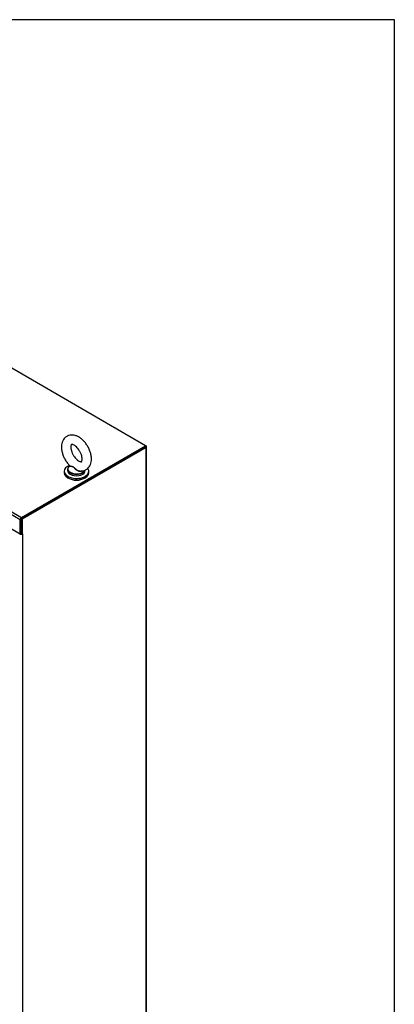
# Model space of a CAD drawing. Header units: inches. Extents: x 2 to 538, y -2 to 358.
# Tile 38 of 38: x 511 to 538, y 288 to 358. Entities that reach past the tile are written whole.
import ezdxf

# ---------------------------------------------------------------- set-up
doc = ezdxf.new("R2010")
doc.units = ezdxf.units.IN
doc.header["$MEASUREMENT"] = 0
for name, color, linetype in [('COM70110-2', 7, 'Continuous'), ('COM71188-5', 7, 'Continuous'), ('Default', 7, 'Continuous'), ('SCS86414', 7, 'Continuous'), ('WAF25377', 7, 'Continuous'), ('WAM254785', 7, 'Continuous')]:
    doc.layers.add(name, color=color, linetype=linetype)

# ---------------------------------------------------------------- blocks, each defined once
blk = doc.blocks.new('SE5')
at = {"layer": 'COM70110-2', "color": 7, "linetype": 'Continuous'}
for p, q in [((520.172, 327.878), (477.835, 352.321)), ((511.267, 322.621), (468.93, 347.064)), ((469.032, 347.239), (511.368, 322.796)), ((511.368, 322.796), (520.172, 327.878)), ((511.368, 322.718), (520.172, 327.801)), ((520.172, 327.801), (520.172, 327.878)), ((511.267, 321.639), (511.267, 322.621)), ((511.334, 321.678), (511.334, 322.659)), ((510.421, 322.128), (511.267, 321.639)), ((511.334, 321.678), (511.267, 321.639))]:
    blk.add_line(p, q, dxfattribs=at)
blk.add_ellipse((511.368, 322.679), major_axis=(-0.071, -0.124), ratio=0.57735, start_param=3.926991, end_param=5.497787, dxfattribs=at)
at = {"layer": 'COM71188-5', "color": 7, "linetype": 'Continuous'}
for p, q in [((520.138, 327.781), (511.334, 322.699)), ((520.205, 327.742), (511.401, 322.66)), ((520.205, 327.859), (520.172, 327.878)), ((520.205, 269.008), (520.205, 327.742)), ((520.247, 269.066), (520.247, 327.801)), ((511.334, 322.699), (511.334, 321.678)), ((511.401, 322.66), (511.334, 322.699)), ((511.401, 322.66), (511.401, 321.639)), ((511.334, 321.678), (511.401, 321.639)), ((511.435, 321.659), (511.401, 321.639)), ((511.414, 321.646), (511.435, 321.634)), ((511.435, 321.634), (511.435, 321.659)), ((511.435, 321.634), (511.435, 264.99))]:
    blk.add_line(p, q, dxfattribs=at)
for centre, major_axis, start_param, end_param in [((520.104, 327.801), (-0.143, 0), 2.356194, 3.926991), ((511.334, 321.693), (-0.143, 0), 0.785398, 2.356194), ((511.334, 321.693), (-0.048, 0), 1.169795, 1.971798)]:
    blk.add_ellipse(centre, major_axis=major_axis, ratio=0.57735, start_param=start_param, end_param=end_param, dxfattribs=at)
at = {"layer": 'SCS86414', "color": 7, "linetype": 'Continuous'}
for p, q in [((514.641, 326.205), (514.641, 326.108)), ((514.794, 326.462), (514.771, 326.443)), ((515.891, 326.108), (515.891, 326.145))]:
    blk.add_line(p, q, dxfattribs=at)
for centre, major_axis, start_param, end_param in [((515.266, 326.205), (-0.625, 0), 5.983057, 6.283185), ((515.266, 326.205), (-0.625, 0), 0, 0.678189), ((515.266, 326.108), (-0.625, 0), 0, 3.141593), ((515.266, 326.236), (0.611, 0), 2.514731, 3.221299), ((515.266, 326.236), (0.611, 0), 3.221299, 5.960623), ((515.266, 326.205), (-0.625, 0), 2.459472, 2.938774), ((515.266, 326.205), (-0.625, 0), 0.678189, 2.459472)]:
    blk.add_ellipse(centre, major_axis=major_axis, ratio=0.57735, start_param=start_param, end_param=end_param, dxfattribs=at)
for points, knots in [([(516.329, 326.933), (516.328, 326.982), (516.324, 327.098), (516.285, 327.315), (516.203, 327.562), (516.087, 327.803), (515.941, 328.028), (515.769, 328.23), (515.577, 328.401), (515.374, 328.528), (515.17, 328.608), (514.974, 328.64), (514.787, 328.625), (514.61, 328.565), (514.457, 328.458), (514.336, 328.313), (514.253, 328.139), (514.206, 327.941), (514.197, 327.718), (514.228, 327.477), (514.298, 327.229), (514.405, 326.983), (514.541, 326.755), (514.679, 326.573), (514.766, 326.491), (514.8, 326.46)], [0, 0, 0, 0, 0.02647, 0.074189, 0.121736, 0.169107, 0.216477, 0.264107, 0.312291, 0.361358, 0.40616, 0.448652, 0.488965, 0.528126, 0.569689, 0.61018, 0.651054, 0.693877, 0.739235, 0.7864, 0.833988, 0.881408, 0.928748, 0.976279, 1, 1, 1, 1]), ([(515.667, 326.933), (515.666, 326.91), (515.664, 326.854), (515.646, 326.782), (515.623, 326.748), (515.618, 326.746), (515.611, 326.741), (515.558, 326.742), (515.466, 326.774), (515.351, 326.846), (515.229, 326.955), (515.112, 327.096), (515.008, 327.261), (514.929, 327.437), (514.879, 327.609), (514.861, 327.76), (514.87, 327.876), (514.894, 327.946), (514.913, 327.967), (514.913, 327.966), (514.931, 327.972), (514.993, 327.966), (515.089, 327.926), (515.207, 327.846), (515.329, 327.729), (515.444, 327.582), (515.543, 327.413), (515.616, 327.238), (515.66, 327.067), (515.665, 326.981), (515.667, 326.933)], [0, 0, 0, 0, 0.018393, 0.053041, 0.088288, 0.126525, 0.168298, 0.202253, 0.238236, 0.273426, 0.309147, 0.345773, 0.383027, 0.420472, 0.457542, 0.493794, 0.529045, 0.563797, 0.599531, 0.640012, 0.676873, 0.710378, 0.745803, 0.781025, 0.816945, 0.853739, 0.891073, 0.928499, 0.965423, 1, 1, 1, 1]), ([(515.516, 326.083), (515.584, 326.08), (515.698, 326.078), (515.883, 326.129), (516.043, 326.226), (516.172, 326.365), (516.263, 326.532), (516.319, 326.726), (516.326, 326.855), (516.329, 326.933)], [0, 0, 0, 0, 0.14021, 0.276552, 0.422168, 0.563134, 0.703976, 0.850601, 1, 1, 1, 1]), ([(515.667, 326.085), (515.667, 326.085), (515.666, 326.084), (515.623, 326.054), (515.563, 326.043), (515.471, 326.053), (515.44, 326.061), (515.38, 326.083), (515.351, 326.097), (515.267, 326.147), (515.218, 326.19), (515.149, 326.257), (515.128, 326.28), (515.085, 326.323), (515.063, 326.344), (515.017, 326.374), (514.993, 326.384), (514.949, 326.395), (514.928, 326.396), (514.869, 326.401), (514.837, 326.402), (514.794, 326.416), (514.784, 326.428), (514.791, 326.446)], [0.5618801, 0.5618801, 0.5618801, 0.5618801, 0.5625, 0.5625, 0.625, 0.625, 0.65625, 0.65625, 0.6875, 0.6875, 0.75, 0.75, 0.78125, 0.78125, 0.8125, 0.8125, 0.84375, 0.84375, 0.875, 0.875, 0.9375, 0.9375, 1, 1, 1, 1]), ([(514.796, 326.457), (514.801, 326.452), (514.808, 326.449), (514.837, 326.436), (514.87, 326.431), (514.928, 326.421), (514.948, 326.417), (514.992, 326.405), (515.016, 326.395), (515.083, 326.353), (515.126, 326.31), (515.217, 326.226), (515.267, 326.185), (515.378, 326.119), (515.439, 326.094), (515.517, 326.083), (515.534, 326.081), (515.551, 326.082)], [0.0412013, 0.0412013, 0.0412013, 0.0412013, 0.0625, 0.0625, 0.125, 0.125, 0.15625, 0.15625, 0.1875, 0.1875, 0.25, 0.25, 0.3125, 0.3125, 0.375, 0.375, 0.3922642, 0.3922642, 0.3922642, 0.3922642])]:
    blk.add_open_spline(points, degree=3, knots=knots, dxfattribs=at)
blk.add_open_spline([(514.791, 326.446), (514.792, 326.449), (514.793, 326.452), (514.795, 326.455)], degree=3, dxfattribs=at)
at = {"layer": 'WAF25377', "color": 7, "linetype": 'Continuous'}
for p, q in [((514.391, 326.059), (514.391, 325.965)), ((516.141, 325.965), (516.141, 326.059))]:
    blk.add_line(p, q, dxfattribs=at)
for centre, start_param, end_param in [((515.266, 326.059), 5.293585, 6.283185), ((515.266, 326.059), 0, 3.554673), ((515.266, 325.965), 0, 3.141593)]:
    blk.add_ellipse(centre, major_axis=(-0.875, 0), ratio=0.57735, start_param=start_param, end_param=end_param, dxfattribs=at)
at = {"layer": 'WAM254785', "color": 7, "linetype": 'Continuous'}
blk.add_ellipse((515.266, 325.863), major_axis=(-0.75, 0), ratio=0.57735, start_param=0.705194, end_param=2.436399, dxfattribs=at)
blk = doc.blocks.new('BORDER')
at = {"layer": 'Default', "color": 7, "linetype": 'Continuous'}
for p, q in [((0, 27.86), (-41.86, 27.86)), ((0, 0), (0, 27.86))]:
    blk.add_line(p, q, dxfattribs=at)

msp = doc.modelspace()

# ---------------------------------------------------------------- block references
at = {"layer": 'Default', "color": 7, "xscale": 12.8, "yscale": 12.8, "zscale": 12.8}
msp.add_blockref('BORDER', (537.834, 1.476), dxfattribs=at)
at = {"layer": 'Default'}
msp.add_blockref('SE5', (0, 0), dxfattribs=at)

doc.saveas('drawing.dxf')
